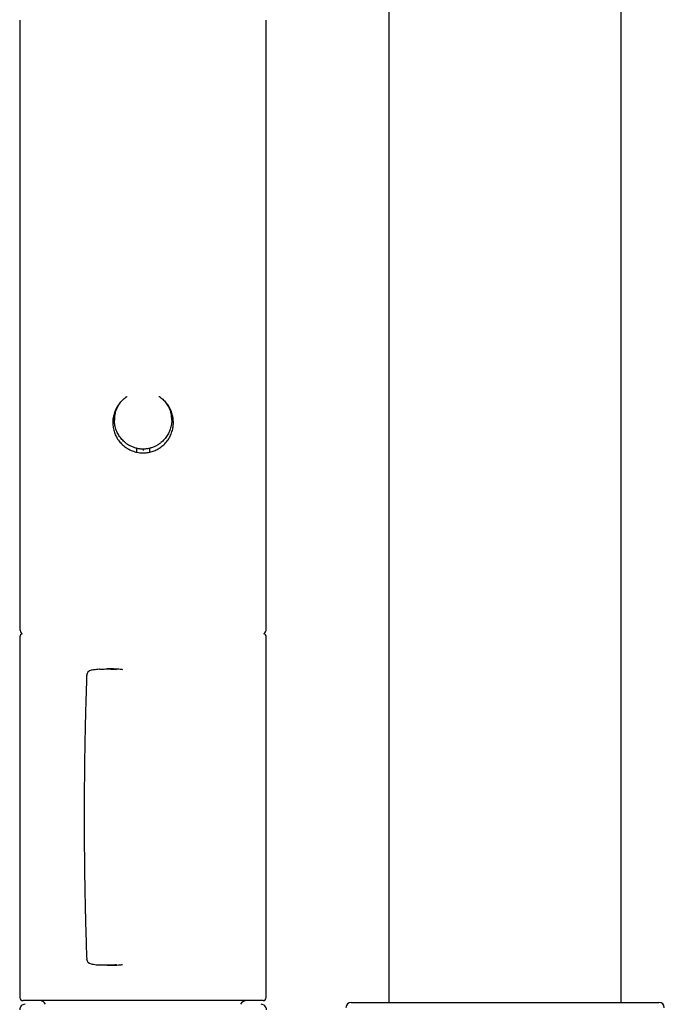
# Model space of a CAD drawing. Header units: millimetres. Extents: x 8 to 1095, y 12 to 2372.
# Tile 54 of 88: x 444 to 505, y 2096 to 2189. Entities that reach past the tile are written whole.
import ezdxf

# ---------------------------------------------------------------- set-up
doc = ezdxf.new("R2010")
doc.units = ezdxf.units.MM

msp = doc.modelspace()

# ---------------------------------------------------------------- linework, layer by layer
at = {"color": 7, "linetype": 'Continuous', "lineweight": 30}
for p, q in [((501.141, 2096.596), (501.141, 2229.864)), ((479.241, 2210.888), (479.241, 2096.596)), ((444.474, 2189.2), (444.474, 2131.76)), ((467.674, 2131.76), (467.674, 2189.2)), ((453.374, 2151.57), (453.374, 2151.486)), ((458.774, 2151.486), (458.774, 2151.57)), ((455.474, 2148.461), (455.474, 2148.745)), ((456.674, 2148.745), (456.674, 2148.461)), ((444.474, 2131.06), (444.474, 2097.06)), ((467.674, 2097.06), (467.674, 2131.06)), ((452.996, 2128.025), (452.689, 2128.025)), ((452.686, 2100.093), (452.993, 2100.093)), ((453.149, 2096.76), (444.774, 2096.76)), ((467.374, 2096.76), (453.149, 2096.76)), ((475.691, 2096.596), (504.691, 2096.596))]:
    msp.add_line(p, q, dxfattribs=at)
for centre, radius, start, end in [((455.274, 2148.745), 0.2, 0.00056, 23.2219), ((456.873, 2148.745), 0.2, 158.69836, 179.99951), ((444.974, 2131.76), 0.5, 180, 235.4581), ((444.774, 2131.06), 0.3, 106.16162, 180), ((467.174, 2131.76), 0.5, 304.5419, 0), ((467.374, 2131.06), 0.3, 0, 73.83838), ((451.256, 2127.407), 0.5, 99.6516, 177.98014), ((451.256, 2100.712), 0.5, 182.01993, 260.35253), ((444.774, 2097.06), 0.3, 180, 270), ((446.274, 2096.072), 0.7, 29.30564, 79.3261), ((465.874, 2096.072), 0.7, 100.6739, 150.69436), ((467.374, 2097.06), 0.3, 270, 0), ((444.946, 2095.914), 0.5, 90, 182.48126), ((467.201, 2095.914), 0.5, 357.51874, 90), ((475.691, 2096.096), 0.5, 90, 180), ((504.691, 2096.096), 0.5, 0, 90)]:
    msp.add_arc(centre, radius, start, end, dxfattribs=at)
for points, knots in [([(454.434, 2149.336), (454.425, 2149.343), (454.356, 2149.393), (454.236, 2149.501), (454.076, 2149.66), (453.93, 2149.836), (453.799, 2150.022), (453.685, 2150.22), (453.586, 2150.426), (453.505, 2150.643), (453.443, 2150.865), (453.4, 2151.09), (453.376, 2151.315), (453.371, 2151.545), (453.386, 2151.773), (453.419, 2151.997), (453.47, 2152.214), (453.54, 2152.429), (453.628, 2152.636), (453.732, 2152.835), (453.851, 2153.023), (453.987, 2153.203), (454.138, 2153.37), (454.303, 2153.525), (454.449, 2153.643), (454.543, 2153.704), (454.574, 2153.724)], [0, 0, 0, 0, 0.006451, 0.050153, 0.094326, 0.1385, 0.183555, 0.227705, 0.271853, 0.317136, 0.36276, 0.406523, 0.450599, 0.495164, 0.5404, 0.58356, 0.627198, 0.670835, 0.715364, 0.758556, 0.802215, 0.845874, 0.890404, 0.934112, 0.978298, 1, 1, 1, 1]), ([(457.573, 2153.724), (457.603, 2153.705), (457.697, 2153.644), (457.842, 2153.526), (458.008, 2153.371), (458.16, 2153.202), (458.297, 2153.021), (458.419, 2152.83), (458.524, 2152.626), (458.612, 2152.415), (458.681, 2152.198), (458.732, 2151.978), (458.764, 2151.752), (458.776, 2151.526), (458.77, 2151.3), (458.746, 2151.078), (458.702, 2150.856), (458.641, 2150.64), (458.562, 2150.429), (458.466, 2150.227), (458.353, 2150.031), (458.224, 2149.845), (458.08, 2149.67), (457.92, 2149.509), (457.804, 2149.403), (457.738, 2149.355), (457.734, 2149.352)], [0, 0, 0, 0, 0.021327, 0.06562, 0.109912, 0.155099, 0.199169, 0.243549, 0.288413, 0.333942, 0.377755, 0.422062, 0.466369, 0.511605, 0.554937, 0.598746, 0.642556, 0.687254, 0.730753, 0.774719, 0.818686, 0.863522, 0.907817, 0.952112, 0.997033, 1, 1, 1, 1]), ([(453.804, 2152.996), (453.767, 2152.947), (453.682, 2152.833), (453.567, 2152.64), (453.458, 2152.421), (453.37, 2152.195), (453.301, 2151.963), (453.251, 2151.723), (453.222, 2151.483), (453.213, 2151.244), (453.224, 2151.009), (453.255, 2150.774), (453.303, 2150.545), (453.37, 2150.323), (453.454, 2150.108), (453.555, 2149.899), (453.674, 2149.699), (453.81, 2149.507), (453.961, 2149.325), (454.13, 2149.155), (454.312, 2148.999), (454.508, 2148.859), (454.717, 2148.734), (454.939, 2148.626), (455.168, 2148.539), (455.401, 2148.472), (455.636, 2148.425), (455.877, 2148.398), (456.116, 2148.392), (456.352, 2148.405), (456.581, 2148.437), (456.808, 2148.488), (457.021, 2148.554), (457.22, 2148.633), (457.403, 2148.721), (457.581, 2148.822), (457.693, 2148.9), (457.75, 2148.939)], [0, 0, 0, 0, 0.022608, 0.052546, 0.082923, 0.112375, 0.141827, 0.171729, 0.202103, 0.230412, 0.259258, 0.288157, 0.317004, 0.345034, 0.373443, 0.401852, 0.430644, 0.459602, 0.488753, 0.518201, 0.548057, 0.577616, 0.607385, 0.637829, 0.668511, 0.697513, 0.72673, 0.756287, 0.786311, 0.814251, 0.842591, 0.870931, 0.899681, 0.924499, 0.949578, 0.974658, 1, 1, 1, 1]), ([(453.711, 2152.869), (453.69, 2152.831), (453.632, 2152.729), (453.556, 2152.551), (453.481, 2152.335), (453.424, 2152.109), (453.39, 2151.884), (453.374, 2151.704), (453.375, 2151.601), (453.376, 2151.57)], [0, 0, 0, 0, 0.095548, 0.262047, 0.42983, 0.601823, 0.775342, 0.930805, 1, 1, 1, 1]), ([(457.75, 2148.939), (457.813, 2148.988), (457.94, 2149.085), (458.116, 2149.251), (458.279, 2149.433), (458.427, 2149.628), (458.556, 2149.834), (458.667, 2150.05), (458.761, 2150.277), (458.835, 2150.51), (458.888, 2150.746), (458.921, 2150.984), (458.934, 2151.227), (458.926, 2151.467), (458.9, 2151.702), (458.855, 2151.929), (458.791, 2152.154), (458.709, 2152.372), (458.611, 2152.584), (458.494, 2152.785), (458.404, 2152.923), (458.349, 2152.99), (458.344, 2152.996)], [0, 0, 0, 0, 0.052557, 0.10548, 0.159545, 0.214004, 0.266946, 0.319886, 0.373604, 0.428141, 0.479942, 0.532126, 0.584915, 0.638534, 0.688557, 0.739289, 0.790021, 0.841476, 0.891868, 0.943132, 0.994483, 1, 1, 1, 1]), ([(458.772, 2151.57), (458.771, 2151.639), (458.769, 2151.777), (458.744, 2151.984), (458.704, 2152.191), (458.647, 2152.395), (458.574, 2152.593), (458.504, 2152.752), (458.452, 2152.84), (458.434, 2152.868)], [0, 0, 0, 0, 0.150969, 0.303944, 0.45857, 0.614302, 0.7717, 0.925307, 1, 1, 1, 1]), ([(454.433, 2149.337), (454.472, 2149.308), (454.554, 2149.247), (454.687, 2149.163), (454.828, 2149.083), (454.974, 2149.012), (455.125, 2148.95), (455.278, 2148.897), (455.435, 2148.854), (455.592, 2148.819), (455.752, 2148.795), (455.902, 2148.781), (455.999, 2148.778), (456.043, 2148.777)], [0, 0, 0, 0, 0.0841059, 0.1774309, 0.2710939, 0.3649564, 0.4588451, 0.5526026, 0.6461042, 0.7392462, 0.8319516, 0.9241738, 1, 1, 1, 1]), ([(455.441, 2148.854), (455.442, 2148.853), (455.449, 2148.843), (455.453, 2148.833), (455.457, 2148.824)], [0, 0, 0, 0, 0.144573, 1, 1, 1, 1]), ([(456.043, 2148.777), (456.073, 2148.777), (456.155, 2148.777), (456.29, 2148.784), (456.446, 2148.802), (456.603, 2148.829), (456.758, 2148.865), (456.912, 2148.911), (457.063, 2148.966), (457.212, 2149.03), (457.357, 2149.103), (457.497, 2149.184), (457.623, 2149.267), (457.7, 2149.327), (457.735, 2149.353)], [0, 0, 0, 0, 0.0490586, 0.1351408, 0.2215425, 0.3085059, 0.3960202, 0.4840483, 0.5725266, 0.6613685, 0.750468, 0.8397058, 0.9289151, 1, 1, 1, 1]), ([(456.073, 2148.777), (456.073, 2148.767), (456.073, 2148.742), (456.074, 2148.685), (456.074, 2148.641), (456.074, 2148.618)], [0, 0, 0, 0, 0.27499, 0.637495, 1, 1, 1, 1]), ([(456.688, 2148.817), (456.69, 2148.823), (456.695, 2148.837), (456.703, 2148.849), (456.707, 2148.855)], [0, 0, 0, 0, 0.473384, 1, 1, 1, 1]), ([(450.757, 2127.424), (450.752, 2127.291), (450.736, 2126.834), (450.711, 2126.052), (450.681, 2125.077), (450.654, 2124.101), (450.629, 2123.125), (450.607, 2122.149), (450.588, 2121.174), (450.571, 2120.2), (450.557, 2119.226), (450.545, 2118.25), (450.535, 2117.272), (450.528, 2116.292), (450.524, 2115.313), (450.522, 2114.334), (450.522, 2113.355), (450.525, 2112.377), (450.531, 2111.399), (450.539, 2110.421), (450.549, 2109.444), (450.563, 2108.466), (450.578, 2107.489), (450.596, 2106.513), (450.617, 2105.536), (450.64, 2104.559), (450.666, 2103.583), (450.694, 2102.609), (450.724, 2101.646), (450.746, 2101.008), (450.757, 2100.694)], [0, 0, 0, 0, 0.015019, 0.05163, 0.088242, 0.12484, 0.161413, 0.19795, 0.234439, 0.270869, 0.307229, 0.343563, 0.38016, 0.416724, 0.45326, 0.489775, 0.526273, 0.56276, 0.59924, 0.635721, 0.672204, 0.708697, 0.745202, 0.781727, 0.818276, 0.854855, 0.89147, 0.928052, 0.964538, 1, 1, 1, 1]), ([(452.005, 2128), (451.99, 2127.999), (451.881, 2127.992), (451.681, 2127.972), (451.419, 2127.94), (451.25, 2127.912), (451.172, 2127.899)], [0, 0, 0, 0, 0.054667, 0.386003, 0.71682, 1, 1, 1, 1]), ([(452.009, 2127.998), (452.053, 2128.002), (452.265, 2128.021), (452.654, 2128.028), (453.126, 2128.021), (453.427, 2127.995), (453.554, 2127.983)], [0, 0, 0, 0, 0.086792, 0.420465, 0.755369, 1, 1, 1, 1]), ([(454.178, 2127.951), (454.135, 2127.957), (453.925, 2127.986), (453.541, 2128.011), (453.189, 2128.029), (453.007, 2128.025), (452.996, 2128.024)], [0, 0, 0, 0, 0.109243, 0.530821, 0.970767, 1, 1, 1, 1]), ([(451.173, 2100.219), (451.247, 2100.207), (451.407, 2100.18), (451.661, 2100.149), (451.87, 2100.127), (451.993, 2100.12), (452.024, 2100.118)], [0, 0, 0, 0, 0.267031, 0.570169, 0.892445, 1, 1, 1, 1]), ([(453.557, 2100.136), (453.451, 2100.126), (453.171, 2100.1), (452.719, 2100.091), (452.315, 2100.095), (452.087, 2100.115), (452.028, 2100.12)], [0, 0, 0, 0, 0.206911, 0.544019, 0.882372, 1, 1, 1, 1]), ([(452.993, 2100.094), (453.154, 2100.097), (453.492, 2100.102), (453.871, 2100.128), (454.088, 2100.157), (454.127, 2100.163)], [0, 0, 0, 0, 0.429891, 0.898243, 1, 1, 1, 1])]:
    msp.add_open_spline(points, degree=3, knots=knots, dxfattribs=at)

doc.saveas('drawing.dxf')
